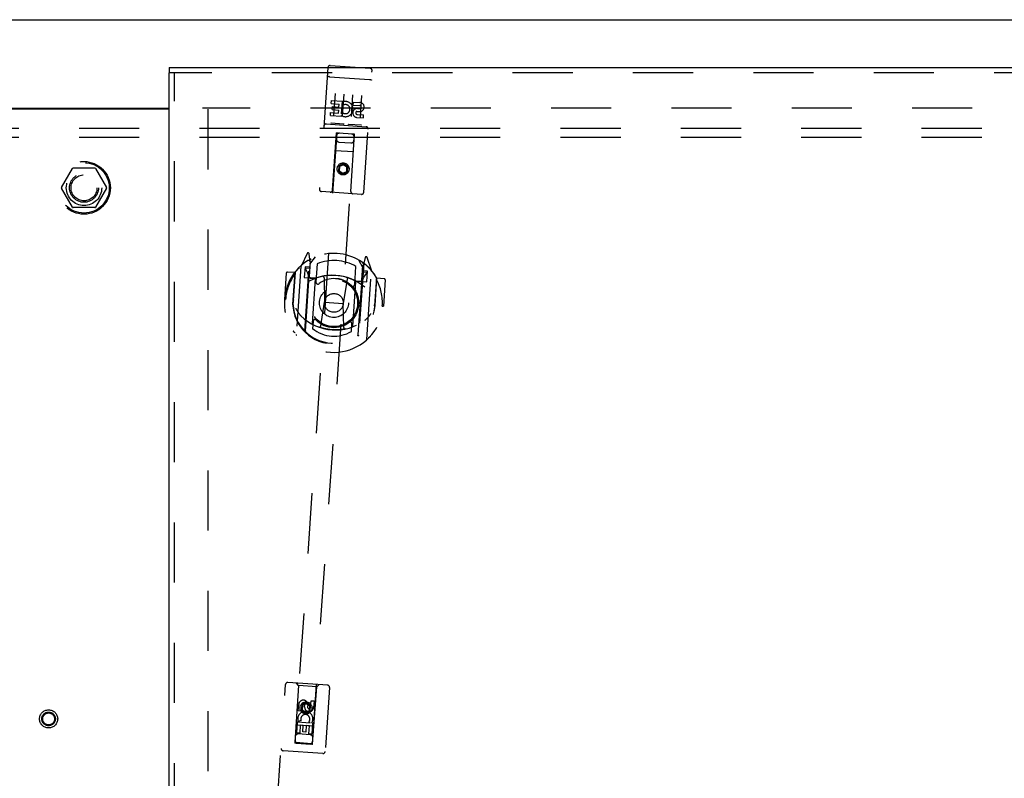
# Model space of a CAD drawing. Header units: inches. Extents: x 0 to 155, y 0 to 100.
# Tile 17 of 21: x 47 to 61, y 54 to 64. Entities that reach past the tile are written whole.
import ezdxf

# ---------------------------------------------------------------- set-up
doc = ezdxf.new("R2010")
doc.units = ezdxf.units.IN
doc.header["$LTSCALE"] = 8.5
doc.header["$MEASUREMENT"] = 0
doc.linetypes.add('HIDDEN', pattern=[0.2, 0.1, -0.1])
doc.layers.get('0').update_dxf_attribs({"linetype": 'CONTINUOUS'})
for name, color, linetype in [('DEFAULT_2', 8, 'HIDDEN'), ('DOOR_ASSEMBLY_RIGHT', 7, 'CONTINUOUS'), ('SUBPANEL', 7, 'CONTINUOUS')]:
    doc.layers.add(name, color=color, linetype=linetype)

msp = doc.modelspace()

# ---------------------------------------------------------------- linework, layer by layer
at = {"color": 3, "linetype": 'Continuous'}
for p, q in [((24.308, 64.238), (72.182, 64.238)), ((47.039, 62.988), (49.45, 62.988)), ((49.45, 62.973), (47.039, 62.973))]:
    msp.add_line(p, q, dxfattribs=at)
at = {"layer": 'DEFAULT_2', "color": 8, "linetype": 'HIDDEN'}
for p, q in [((70.993, 62.988), (49.92, 62.988)), ((49.995, 62.973), (49.995, 41.503)), ((47.927, 61.868), (48.082, 62.135)), ((48.399, 62.14), (48.09, 62.14)), ((48.408, 62.135), (48.562, 61.868)), ((48.082, 61.59), (47.927, 61.858)), ((48.562, 61.858), (48.408, 61.59)), ((48.399, 61.585), (48.09, 61.585))]:
    msp.add_line(p, q, dxfattribs=at)
for centre, radius in [((48.245, 61.863), 0.372), ((48.245, 61.863), 0.356), ((48.245, 61.863), 0.204), ((48.245, 61.863), 0.183), ((47.745, 54.363), 0.128), ((47.745, 54.363), 0.0965), ((47.745, 54.363), 0.094), ((47.745, 54.363), 0.084)]:
    msp.add_circle(centre, radius, dxfattribs=at)
for centre, start, end in [((48.09, 62.13), 90.0113, 149.988), ((48.399, 62.13), 30.0108, 89.9876), ((47.936, 61.863), 150.0117, 209.9873), ((48.554, 61.863), 330.0117, 29.9873), ((48.09, 61.595), 210.0108, 269.9876), ((48.399, 61.595), 270.0113, 329.988)]:
    msp.add_arc(centre, 0.01, start, end, dxfattribs=at)
at = {"layer": 'DOOR_ASSEMBLY_RIGHT', "color": 8, "linetype": 'HIDDEN'}
for p, q in [((51.723, 63.591), (52.287, 63.552)), ((72.15, 63.488), (49.45, 63.488)), ((49.525, 40.988), (49.525, 63.488)), ((51.691, 63.563), (51.572, 61.842)), ((51.699, 63.434), (51.698, 63.434)), ((51.7, 63.434), (51.699, 63.434)), ((51.7, 63.434), (51.7, 63.434)), ((51.701, 63.434), (51.7, 63.434)), ((51.702, 63.434), (51.701, 63.434)), ((51.703, 63.434), (51.702, 63.434)), ((51.704, 63.434), (51.703, 63.434)), ((51.704, 63.434), (51.704, 63.434)), ((51.705, 63.434), (51.704, 63.434)), ((51.706, 63.434), (51.705, 63.434)), ((51.707, 63.434), (51.706, 63.434)), ((51.708, 63.434), (51.707, 63.434)), ((51.709, 63.434), (51.708, 63.434)), ((51.709, 63.434), (51.709, 63.434)), ((51.71, 63.434), (51.709, 63.434)), ((51.711, 63.433), (51.71, 63.434)), ((51.712, 63.433), (51.711, 63.433)), ((51.712, 63.433), (52.276, 63.395)), ((52.196, 61.799), (52.314, 63.52)), ((52.276, 63.395), (52.277, 63.395)), ((52.277, 63.395), (52.278, 63.394)), ((52.278, 63.394), (52.279, 63.394)), ((52.279, 63.394), (52.279, 63.394)), ((52.279, 63.394), (52.28, 63.394)), ((52.28, 63.394), (52.281, 63.394)), ((52.281, 63.394), (52.282, 63.394)), ((52.282, 63.394), (52.283, 63.394)), ((52.283, 63.394), (52.284, 63.394)), ((52.284, 63.394), (52.284, 63.394)), ((52.284, 63.394), (52.285, 63.394)), ((52.285, 63.394), (52.286, 63.393)), ((52.286, 63.393), (52.287, 63.393)), ((52.287, 63.393), (52.287, 63.393)), ((52.287, 63.393), (52.288, 63.393)), ((52.288, 63.393), (52.289, 63.393)), ((51.791, 63.194), (51.77, 62.889)), ((51.915, 63.186), (51.894, 62.88)), ((52.04, 63.177), (52.019, 62.872)), ((52.165, 63.169), (52.144, 62.863)), ((51.737, 63.054), (51.74, 63.096)), ((51.737, 63.054), (51.85, 63.046)), ((51.74, 63.096), (51.895, 63.085)), ((51.752, 62.968), (51.755, 63.01)), ((51.755, 63.01), (51.847, 63.004)), ((51.847, 63.004), (51.85, 63.046)), ((51.883, 62.908), (51.895, 63.085)), ((51.916, 63.036), (51.902, 63.076)), ((52.048, 63.032), (52.051, 63.075)), ((52.048, 63.032), (52.14, 63.026)), ((52.051, 63.075), (52.143, 63.068)), ((51.725, 62.883), (51.728, 62.926)), ((51.725, 62.883), (51.881, 62.873)), ((51.728, 62.926), (51.841, 62.918)), ((51.752, 62.968), (51.844, 62.961)), ((51.841, 62.918), (51.844, 62.961)), ((51.881, 62.873), (51.881, 62.885)), ((51.885, 62.883), (51.881, 62.885)), ((51.883, 62.908), (51.897, 62.926)), ((52.102, 62.943), (52.148, 62.94)), ((52.103, 62.9), (52.195, 62.893)), ((52.109, 62.984), (52.137, 62.982)), ((52.192, 62.851), (52.195, 62.893)), ((51.666, 62.765), (52.23, 62.726)), ((51.91, 62.764), (51.738, 62.776)), ((52.16, 62.747), (51.988, 62.759)), ((52.1, 62.857), (52.192, 62.851)), ((51.815, 62.637), (51.222, 54.021)), ((51.471, 54.003), (52.064, 62.62)), ((51.754, 61.83), (51.814, 62.638)), ((51.835, 62.636), (51.814, 62.638)), ((52.045, 62.622), (51.835, 62.636)), ((52.014, 61.812), (52.066, 62.62)), ((52.066, 62.62), (52.045, 62.622)), ((51.846, 62.51), (52.016, 62.498)), ((52.05, 62.371), (51.795, 62.388)), ((51.91, 62.202), (51.846, 62.17)), ((51.91, 62.19), (51.855, 62.164)), ((51.91, 62.202), (51.91, 62.19)), ((51.97, 62.161), (51.91, 62.202)), ((51.96, 62.156), (51.91, 62.19)), ((51.846, 62.17), (51.841, 62.098)), ((51.841, 62.098), (51.851, 62.103)), ((51.841, 62.098), (51.9, 62.058)), ((51.846, 62.17), (51.855, 62.164)), ((51.855, 62.164), (51.851, 62.103)), ((51.851, 62.103), (51.901, 62.069)), ((51.9, 62.058), (51.965, 62.089)), ((51.9, 62.058), (51.901, 62.069)), ((51.901, 62.069), (51.956, 62.096)), ((51.956, 62.096), (51.96, 62.156)), ((51.965, 62.089), (51.956, 62.096)), ((51.97, 62.161), (51.96, 62.156)), ((51.965, 62.089), (51.97, 62.161)), ((52.164, 61.771), (51.6, 61.81)), ((51.397, 60.937), (51.315, 60.767)), ((51.434, 60.851), (51.425, 60.932)), ((51.364, 59.837), (51.434, 60.851)), ((51.372, 59.841), (51.441, 60.842)), ((51.412, 60.836), (51.411, 60.836)), ((51.412, 60.836), (51.411, 60.836)), ((51.412, 60.836), (51.412, 60.836)), ((51.442, 60.817), (51.427, 60.61)), ((51.437, 60.783), (51.514, 60.887)), ((51.537, 60.788), (51.52, 60.536)), ((52.12, 59.79), (52.189, 60.79)), ((52.123, 60.845), (52.185, 60.732)), ((52.197, 60.798), (52.127, 59.784)), ((52.217, 60.878), (52.197, 60.798)), ((52.218, 60.78), (52.213, 60.784)), ((52.304, 60.699), (52.246, 60.879)), ((51.103, 60.66), (51.077, 60.288)), ((51.221, 60.667), (51.119, 60.674)), ((51.221, 60.667), (51.194, 60.28)), ((51.228, 60.669), (51.197, 60.213)), ((51.228, 60.651), (51.221, 60.667)), ((51.31, 60.756), (51.243, 59.791)), ((51.367, 60.748), (51.356, 60.598)), ((51.427, 60.744), (51.367, 60.748)), ((51.373, 60.72), (51.399, 60.672)), ((51.433, 60.723), (51.378, 60.727)), ((52.069, 60.499), (52.086, 60.751)), ((52.171, 60.559), (52.185, 60.766)), ((52.236, 60.668), (52.181, 60.672)), ((52.25, 60.687), (52.19, 60.691)), ((52.207, 60.616), (52.239, 60.66)), ((52.239, 60.537), (52.25, 60.687)), ((52.241, 59.723), (52.307, 60.688)), ((51.356, 60.598), (51.416, 60.594)), ((51.516, 60.586), (51.444, 60.591)), ((51.446, 60.589), (51.512, 60.584)), ((51.472, 59.947), (51.515, 60.576)), ((51.636, 60.594), (51.643, 60.249)), ((51.962, 60.572), (51.907, 60.23)), ((52.079, 60.538), (52.036, 59.908)), ((52.152, 60.542), (52.08, 60.547)), ((52.084, 60.545), (52.149, 60.541)), ((52.179, 60.542), (52.239, 60.537)), ((52.376, 60.59), (52.344, 60.134)), ((52.356, 60.2), (52.383, 60.587)), ((52.383, 60.587), (52.374, 60.572)), ((52.485, 60.58), (52.383, 60.587)), ((52.499, 60.564), (52.474, 60.191)), ((51.077, 60.288), (51.092, 60.287)), ((51.194, 60.28), (51.209, 60.279)), ((51.59, 59.912), (51.643, 60.249)), ((51.643, 60.249), (51.907, 60.23)), ((51.914, 59.89), (51.907, 60.23)), ((51.197, 60.213), (51.197, 60.21)), ((52.356, 60.2), (52.341, 60.201)), ((52.344, 60.134), (52.344, 60.131)), ((52.459, 60.193), (52.474, 60.191)), ((51.482, 59.977), (51.474, 59.874)), ((52.023, 59.836), (52.03, 59.939)), ((50.963, 52.996), (51.091, 54.849)), ((51.687, 54.838), (51.123, 54.877)), ((51.273, 54.836), (51.221, 54.028)), ((51.273, 54.836), (51.245, 54.868)), ((51.532, 54.818), (51.273, 54.836)), ((51.473, 54.011), (51.532, 54.818)), ((51.532, 54.818), (51.564, 54.846)), ((51.714, 54.806), (51.587, 52.953)), ((51.272, 54.476), (51.278, 54.568)), ((51.32, 54.565), (51.314, 54.473)), ((51.322, 54.558), (51.317, 54.486)), ((51.386, 54.59), (51.322, 54.558)), ((51.322, 54.558), (51.331, 54.552)), ((51.331, 54.552), (51.327, 54.491)), ((51.386, 54.578), (51.331, 54.552)), ((51.362, 54.534), (51.364, 54.562)), ((51.386, 54.59), (51.386, 54.578)), ((51.446, 54.549), (51.386, 54.59)), ((51.436, 54.544), (51.386, 54.578)), ((51.406, 54.573), (51.403, 54.527)), ((51.432, 54.484), (51.436, 54.544)), ((51.446, 54.549), (51.436, 54.544)), ((51.441, 54.477), (51.446, 54.549)), ((51.446, 54.528), (51.453, 54.62)), ((51.453, 54.62), (51.495, 54.617)), ((51.495, 54.617), (51.489, 54.525)), ((51.314, 54.473), (51.272, 54.476)), ((51.317, 54.486), (51.327, 54.491)), ((51.317, 54.486), (51.376, 54.446)), ((51.327, 54.491), (51.377, 54.457)), ((51.376, 54.446), (51.441, 54.477)), ((51.376, 54.446), (51.377, 54.457)), ((51.377, 54.457), (51.432, 54.484)), ((51.441, 54.477), (51.432, 54.484)), ((51.492, 54.26), (51.237, 54.277)), ((51.25, 54.164), (51.261, 54.32)), ((51.261, 54.32), (51.438, 54.308)), ((51.311, 54.341), (51.27, 54.327)), ((51.3, 54.274), (51.293, 54.161)), ((51.343, 54.272), (51.3, 54.274)), ((51.336, 54.18), (51.343, 54.272)), ((51.385, 54.269), (51.379, 54.177)), ((51.428, 54.266), (51.385, 54.269)), ((51.438, 54.308), (51.42, 54.322)), ((51.421, 54.152), (51.428, 54.266)), ((51.463, 54.309), (51.461, 54.306)), ((51.461, 54.306), (51.474, 54.305)), ((51.474, 54.305), (51.463, 54.149)), ((51.293, 54.161), (51.25, 54.164)), ((51.44, 54.138), (51.271, 54.15)), ((51.379, 54.177), (51.336, 54.18)), ((51.463, 54.149), (51.421, 54.152)), ((51.221, 54.028), (51.473, 54.011)), ((51.226, 54.033), (51.228, 54.033)), ((51.228, 54.033), (51.23, 54.033)), ((51.23, 54.02), (51.228, 54.02)), ((51.23, 54.033), (51.233, 54.033)), ((51.233, 54.033), (51.236, 54.033)), ((51.238, 54.019), (51.234, 54.019)), ((51.236, 54.033), (51.24, 54.033)), ((51.242, 54.019), (51.238, 54.019)), ((51.24, 54.033), (51.452, 54.018)), ((51.242, 54.019), (51.451, 54.004)), ((51.454, 54.004), (51.451, 54.004)), ((51.452, 54.018), (51.456, 54.018)), ((51.458, 54.004), (51.454, 54.004)), ((51.461, 54.004), (51.458, 54.004)), ((51.461, 54.017), (51.464, 54.017)), ((51.464, 54.004), (51.461, 54.004)), ((51.464, 54.017), (51.466, 54.017)), ((51.466, 54.003), (51.464, 54.004)), ((51.468, 54.003), (51.466, 54.003)), ((51.62, 53.875), (51.057, 53.914))]:
    msp.add_line(p, q, dxfattribs=at)
at = {"layer": 'DOOR_ASSEMBLY_RIGHT', "color": 7, "linetype": 'Continuous'}
msp.add_line((49.45, 63.563), (49.45, 63.488), dxfattribs=at)
at = {"layer": 'DOOR_ASSEMBLY_RIGHT', "color": 3, "linetype": 'Continuous'}
for p, q in [((49.45, 63.563), (72.15, 63.563)), ((49.45, 40.988), (49.45, 63.488))]:
    msp.add_line(p, q, dxfattribs=at)
at = {"layer": 'DOOR_ASSEMBLY_RIGHT', "color": 8, "linetype": 'HIDDEN'}
for points in [[(51.698, 63.434), (51.698, 63.434), (51.697, 63.434), (51.697, 63.433), (51.697, 63.433), (51.696, 63.433), (51.696, 63.433), (51.696, 63.433), (51.695, 63.433), (51.695, 63.433), (51.695, 63.433), (51.694, 63.433), (51.694, 63.433), (51.694, 63.433), (51.693, 63.433), (51.693, 63.433), (51.693, 63.433), (51.692, 63.433), (51.692, 63.433), (51.692, 63.433), (51.691, 63.433), (51.691, 63.433), (51.691, 63.433), (51.69, 63.433), (51.69, 63.433), (51.69, 63.433), (51.689, 63.432), (51.689, 63.432), (51.689, 63.432), (51.689, 63.432), (51.688, 63.432), (51.688, 63.432), (51.688, 63.432), (51.688, 63.432), (51.687, 63.432), (51.687, 63.432), (51.687, 63.432), (51.687, 63.432), (51.686, 63.432), (51.686, 63.432), (51.686, 63.432), (51.686, 63.431), (51.686, 63.431), (51.685, 63.431), (51.685, 63.431), (51.685, 63.431), (51.685, 63.431), (51.685, 63.431), (51.684, 63.431), (51.684, 63.431), (51.684, 63.431), (51.684, 63.431), (51.684, 63.431), (51.684, 63.431), (51.683, 63.43), (51.683, 63.43), (51.683, 63.43), (51.683, 63.43), (51.683, 63.43), (51.683, 63.43), (51.683, 63.43), (51.683, 63.43), (51.682, 63.43), (51.682, 63.43), (51.682, 63.429), (51.682, 63.429), (51.682, 63.429), (51.682, 63.429), (51.682, 63.429), (51.682, 63.429), (51.682, 63.429), (51.682, 63.429), (51.682, 63.429), (51.682, 63.429), (51.682, 63.429), (51.682, 63.428), (51.682, 63.428), (51.682, 63.428), (51.682, 63.428)], [(52.289, 63.393), (52.29, 63.393), (52.29, 63.393), (52.29, 63.393), (52.291, 63.393), (52.291, 63.392), (52.291, 63.392), (52.292, 63.392), (52.292, 63.392), (52.293, 63.392), (52.293, 63.392), (52.293, 63.392), (52.294, 63.392), (52.294, 63.392), (52.294, 63.392), (52.295, 63.392), (52.295, 63.392), (52.295, 63.391), (52.295, 63.391), (52.296, 63.391), (52.296, 63.391), (52.296, 63.391), (52.297, 63.391), (52.297, 63.391), (52.297, 63.391), (52.298, 63.391), (52.298, 63.391), (52.298, 63.391), (52.298, 63.39), (52.299, 63.39), (52.299, 63.39), (52.299, 63.39), (52.299, 63.39), (52.3, 63.39), (52.3, 63.39), (52.3, 63.39), (52.3, 63.39), (52.301, 63.39), (52.301, 63.389), (52.301, 63.389), (52.301, 63.389), (52.301, 63.389), (52.302, 63.389), (52.302, 63.389), (52.302, 63.389), (52.302, 63.389), (52.302, 63.389), (52.302, 63.388), (52.303, 63.388), (52.303, 63.388), (52.303, 63.388), (52.303, 63.388), (52.303, 63.388), (52.303, 63.388), (52.304, 63.388), (52.304, 63.388), (52.304, 63.388), (52.304, 63.387), (52.304, 63.387), (52.304, 63.387), (52.304, 63.387), (52.304, 63.387), (52.304, 63.387), (52.305, 63.387), (52.305, 63.387), (52.305, 63.387), (52.305, 63.386), (52.305, 63.386), (52.305, 63.386), (52.305, 63.386), (52.305, 63.386), (52.305, 63.386), (52.305, 63.386), (52.305, 63.386), (52.305, 63.386), (52.305, 63.385), (52.305, 63.385), (52.305, 63.385), (52.305, 63.385)], [(51.738, 62.776), (51.738, 62.776), (51.738, 62.776), (51.738, 62.776), (51.738, 62.776), (51.737, 62.776), (51.737, 62.776), (51.737, 62.776), (51.737, 62.776), (51.737, 62.776), (51.737, 62.776), (51.736, 62.776), (51.736, 62.776), (51.736, 62.776), (51.736, 62.776), (51.736, 62.776), (51.736, 62.776), (51.735, 62.776), (51.735, 62.777), (51.735, 62.777), (51.735, 62.777), (51.735, 62.777), (51.735, 62.777), (51.734, 62.777), (51.734, 62.777), (51.734, 62.777), (51.734, 62.777), (51.734, 62.777), (51.734, 62.777), (51.734, 62.777), (51.734, 62.777), (51.733, 62.777), (51.733, 62.777), (51.733, 62.777), (51.733, 62.777), (51.733, 62.777), (51.733, 62.777), (51.733, 62.777), (51.733, 62.777), (51.733, 62.777), (51.733, 62.777), (51.732, 62.777), (51.732, 62.778), (51.732, 62.778), (51.732, 62.778), (51.732, 62.778), (51.732, 62.778)], [(51.917, 62.765), (51.916, 62.765), (51.916, 62.765), (51.916, 62.765), (51.916, 62.765), (51.916, 62.765), (51.916, 62.765), (51.916, 62.765), (51.916, 62.765), (51.916, 62.765), (51.916, 62.765), (51.915, 62.765), (51.915, 62.765), (51.915, 62.765), (51.915, 62.765), (51.915, 62.765), (51.915, 62.764), (51.915, 62.764), (51.915, 62.764), (51.915, 62.764), (51.914, 62.764), (51.914, 62.764), (51.914, 62.764), (51.914, 62.764), (51.914, 62.764), (51.914, 62.764), (51.914, 62.764), (51.913, 62.764), (51.913, 62.764), (51.913, 62.764), (51.913, 62.764), (51.913, 62.764), (51.913, 62.764), (51.912, 62.764), (51.912, 62.764), (51.912, 62.764), (51.912, 62.764), (51.912, 62.764), (51.912, 62.764), (51.911, 62.764), (51.911, 62.764), (51.911, 62.764), (51.911, 62.764), (51.911, 62.764), (51.91, 62.764), (51.91, 62.764)], [(51.988, 62.759), (51.988, 62.759), (51.987, 62.759), (51.987, 62.759), (51.987, 62.759), (51.987, 62.759), (51.987, 62.759), (51.986, 62.759), (51.986, 62.759), (51.986, 62.759), (51.986, 62.759), (51.986, 62.759), (51.986, 62.759), (51.985, 62.759), (51.985, 62.759), (51.985, 62.759), (51.985, 62.759), (51.985, 62.759), (51.985, 62.759), (51.984, 62.759), (51.984, 62.759), (51.984, 62.759), (51.984, 62.759), (51.984, 62.76), (51.984, 62.76), (51.984, 62.76), (51.983, 62.76), (51.983, 62.76), (51.983, 62.76), (51.983, 62.76), (51.983, 62.76), (51.983, 62.76), (51.983, 62.76), (51.983, 62.76), (51.983, 62.76), (51.982, 62.76), (51.982, 62.76), (51.982, 62.76), (51.982, 62.76), (51.982, 62.76), (51.982, 62.76), (51.982, 62.76), (51.982, 62.76), (51.982, 62.76), (51.982, 62.76), (51.981, 62.761), (51.981, 62.761)], [(52.166, 62.748), (52.166, 62.748), (52.166, 62.748), (52.166, 62.748), (52.166, 62.748), (52.166, 62.748), (52.165, 62.748), (52.165, 62.748), (52.165, 62.748), (52.165, 62.748), (52.165, 62.747), (52.165, 62.747), (52.165, 62.747), (52.165, 62.747), (52.165, 62.747), (52.164, 62.747), (52.164, 62.747), (52.164, 62.747), (52.164, 62.747), (52.164, 62.747), (52.164, 62.747), (52.164, 62.747), (52.164, 62.747), (52.163, 62.747), (52.163, 62.747), (52.163, 62.747), (52.163, 62.747), (52.163, 62.747), (52.163, 62.747), (52.162, 62.747), (52.162, 62.747), (52.162, 62.747), (52.162, 62.747), (52.162, 62.747), (52.162, 62.747), (52.161, 62.747), (52.161, 62.747), (52.161, 62.747), (52.161, 62.747), (52.161, 62.747), (52.161, 62.747), (52.16, 62.747), (52.16, 62.747), (52.16, 62.747), (52.16, 62.747), (52.16, 62.747)], [(51.261, 60.715), (51.262, 60.716), (51.263, 60.716), (51.264, 60.717), (51.264, 60.718), (51.265, 60.719), (51.266, 60.719), (51.267, 60.72), (51.267, 60.721), (51.268, 60.722), (51.269, 60.722), (51.27, 60.723), (51.271, 60.724), (51.272, 60.724), (51.272, 60.725), (51.273, 60.725), (51.274, 60.726), (51.275, 60.727), (51.276, 60.727), (51.277, 60.728), (51.278, 60.728), (51.279, 60.729), (51.279, 60.729), (51.28, 60.73), (51.281, 60.73), (51.282, 60.731), (51.283, 60.731), (51.284, 60.732), (51.285, 60.732), (51.286, 60.733), (51.287, 60.733), (51.288, 60.734), (51.289, 60.734), (51.29, 60.734), (51.291, 60.735)], [(52.323, 60.664), (52.324, 60.663), (52.325, 60.663), (52.326, 60.662), (52.327, 60.662), (52.328, 60.661), (52.329, 60.66), (52.329, 60.66), (52.33, 60.659), (52.331, 60.659), (52.332, 60.658), (52.333, 60.658), (52.334, 60.657), (52.334, 60.656), (52.335, 60.656), (52.336, 60.655), (52.337, 60.654), (52.338, 60.654), (52.338, 60.653), (52.339, 60.652), (52.34, 60.651), (52.341, 60.651), (52.341, 60.65), (52.342, 60.649), (52.343, 60.648), (52.344, 60.647), (52.344, 60.647), (52.345, 60.646), (52.346, 60.645), (52.346, 60.644), (52.347, 60.643), (52.348, 60.643), (52.348, 60.642), (52.349, 60.641), (52.35, 60.64)], [(51.236, 60.163), (51.239, 60.158), (51.242, 60.152), (51.244, 60.147), (51.247, 60.142), (51.249, 60.138), (51.252, 60.133), (51.254, 60.129), (51.257, 60.125), (51.259, 60.121), (51.261, 60.117), (51.263, 60.114), (51.265, 60.11), (51.268, 60.107), (51.27, 60.104), (51.272, 60.101), (51.274, 60.098), (51.276, 60.095), (51.278, 60.092), (51.279, 60.089), (51.281, 60.087), (51.283, 60.084), (51.285, 60.082), (51.287, 60.079), (51.289, 60.077), (51.29, 60.075), (51.292, 60.073), (51.294, 60.071), (51.295, 60.069), (51.297, 60.067), (51.298, 60.066), (51.3, 60.064), (51.301, 60.062), (51.303, 60.061), (51.304, 60.059), (51.306, 60.058), (51.307, 60.056)], [(52.214, 59.994), (52.215, 59.995), (52.217, 59.996), (52.219, 59.998), (52.22, 59.999), (52.222, 60), (52.224, 60.002), (52.226, 60.003), (52.227, 60.005), (52.229, 60.007), (52.231, 60.008), (52.233, 60.01), (52.235, 60.012), (52.237, 60.014), (52.239, 60.016), (52.241, 60.018), (52.244, 60.02), (52.246, 60.023), (52.248, 60.025), (52.25, 60.028), (52.253, 60.03), (52.255, 60.033), (52.258, 60.036), (52.26, 60.039), (52.263, 60.042), (52.265, 60.045), (52.268, 60.048), (52.271, 60.052), (52.273, 60.055), (52.276, 60.059), (52.279, 60.063), (52.282, 60.067), (52.285, 60.071), (52.289, 60.075), (52.292, 60.08), (52.295, 60.085), (52.299, 60.09)], [(51.227, 59.816), (51.226, 59.816), (51.225, 59.817), (51.225, 59.817), (51.224, 59.818), (51.223, 59.818), (51.222, 59.819), (51.221, 59.819), (51.22, 59.82), (51.219, 59.82), (51.219, 59.821), (51.218, 59.822), (51.217, 59.822), (51.216, 59.823), (51.215, 59.824), (51.215, 59.824), (51.214, 59.825), (51.213, 59.826), (51.212, 59.826), (51.211, 59.827), (51.211, 59.828), (51.21, 59.829), (51.209, 59.829), (51.208, 59.83), (51.208, 59.831), (51.207, 59.832), (51.206, 59.832), (51.206, 59.833), (51.205, 59.834), (51.204, 59.835), (51.204, 59.836), (51.203, 59.837), (51.202, 59.837), (51.202, 59.838), (51.201, 59.839)], [(51.938, 59.871), (51.933, 59.87), (51.927, 59.869), (51.922, 59.868), (51.916, 59.867), (51.911, 59.866), (51.905, 59.865), (51.9, 59.864), (51.894, 59.863), (51.889, 59.862), (51.883, 59.862), (51.878, 59.861), (51.872, 59.86), (51.866, 59.86), (51.861, 59.859), (51.855, 59.859), (51.85, 59.858), (51.844, 59.858), (51.839, 59.858), (51.833, 59.857), (51.827, 59.857), (51.822, 59.857), (51.816, 59.857), (51.811, 59.856), (51.805, 59.856), (51.799, 59.856), (51.794, 59.856), (51.788, 59.856), (51.783, 59.856), (51.777, 59.857), (51.771, 59.857), (51.766, 59.857), (51.76, 59.857), (51.755, 59.858), (51.749, 59.858), (51.743, 59.858), (51.738, 59.859), (51.732, 59.859), (51.727, 59.86), (51.721, 59.86), (51.716, 59.861), (51.71, 59.862), (51.704, 59.862), (51.699, 59.863), (51.693, 59.864), (51.688, 59.865), (51.682, 59.866), (51.677, 59.867), (51.671, 59.868), (51.666, 59.869), (51.66, 59.87), (51.655, 59.871), (51.649, 59.872), (51.644, 59.873), (51.638, 59.875), (51.633, 59.876), (51.628, 59.877), (51.622, 59.879), (51.617, 59.88), (51.611, 59.881), (51.606, 59.883), (51.601, 59.884), (51.595, 59.886), (51.59, 59.888), (51.585, 59.889), (51.579, 59.891), (51.574, 59.893), (51.569, 59.895), (51.563, 59.897)], [(52.289, 59.764), (52.289, 59.764), (52.288, 59.763), (52.287, 59.762), (52.286, 59.761), (52.285, 59.76), (52.285, 59.76), (52.284, 59.759), (52.283, 59.758), (52.282, 59.758), (52.281, 59.757), (52.281, 59.756), (52.28, 59.756), (52.279, 59.755), (52.278, 59.754), (52.277, 59.754), (52.276, 59.753), (52.276, 59.752), (52.275, 59.752), (52.274, 59.751), (52.273, 59.751), (52.272, 59.75), (52.271, 59.75), (52.27, 59.749), (52.269, 59.749), (52.268, 59.748), (52.268, 59.748), (52.267, 59.747), (52.266, 59.747), (52.265, 59.746), (52.264, 59.746), (52.263, 59.746), (52.262, 59.745), (52.261, 59.745), (52.26, 59.744)], [(51.228, 54.02), (51.226, 54.02), (51.225, 54.02), (51.225, 54.02), (51.224, 54.02), (51.223, 54.02), (51.223, 54.02), (51.223, 54.02), (51.222, 54.02), (51.222, 54.021), (51.222, 54.021), (51.222, 54.021)], [(51.223, 54.033), (51.223, 54.033), (51.223, 54.033), (51.223, 54.033), (51.223, 54.033), (51.224, 54.033), (51.224, 54.033), (51.225, 54.033), (51.225, 54.033), (51.226, 54.033)], [(51.234, 54.019), (51.231, 54.02), (51.23, 54.02)], [(51.456, 54.018), (51.46, 54.017), (51.461, 54.017)], [(51.466, 54.017), (51.468, 54.017), (51.469, 54.017), (51.47, 54.017), (51.47, 54.016), (51.471, 54.016), (51.471, 54.016), (51.472, 54.016), (51.472, 54.016), (51.472, 54.016), (51.472, 54.016), (51.472, 54.016)], [(51.471, 54.003), (51.471, 54.003), (51.471, 54.003), (51.471, 54.003), (51.471, 54.003), (51.47, 54.003), (51.47, 54.003), (51.469, 54.003), (51.469, 54.003), (51.468, 54.003)]]:
    msp.add_lwpolyline(points, dxfattribs=at)
for centre, radius in [((51.905, 62.13), 0.085), ((51.905, 62.13), 0.0845), ((51.775, 60.238), 0.35), ((51.775, 60.238), 0.335), ((51.775, 60.238), 0.205), ((51.775, 60.238), 0.133), ((51.381, 54.518), 0.085), ((51.381, 54.518), 0.0845)]:
    msp.add_circle(centre, radius, dxfattribs=at)
for centre, radius, start, end in [((51.721, 63.561), 0.03, 86.0621, 176.0621), ((52.284, 63.522), 0.03, 356.0621, 86.0621), ((51.938, 62.975), 0.107, 240.3257, 109.4649), ((51.938, 62.975), 0.0639, 230.9516, 109.4647), ((52.139, 63.004), 0.0219, 265.9633, 86.0621), ((52.139, 63.004), 0.0644, 278.3616, 86.1396), ((52.105, 62.921), 0.0635, 86.0621, 266.0621), ((52.105, 62.922), 0.0219, 96.3691, 266.0621), ((51.664, 62.735), 0.03, 86.0621, 176.0621), ((51.852, 62.595), 0.04, 86.0621, 176.0621), ((52.022, 62.583), 0.04, 356.0621, 86.0621), ((52.228, 62.696), 0.03, 356.0621, 86.0621), ((51.849, 62.55), 0.04, 176.0621, 266.0621), ((52.019, 62.538), 0.04, 266.0621, 356.0621), ((51.602, 61.84), 0.03, 176.0621, 266.0621), ((51.725, 61.832), 0.03, 266.0621, 356.0621), ((52.044, 61.81), 0.03, 176.0621, 266.0621), ((52.166, 61.801), 0.03, 266.0621, 356.0621), ((51.775, 60.238), 0.7, 31.3583, 140.766), ((51.41, 60.931), 0.015, 6.0621, 154.258), ((51.775, 60.24), 0.7, 121.5747, 50.5495), ((51.419, 60.819), 0.02, 356.0621, 121.5747), ((51.422, 60.818), 0.02, 356.0621, 121.3164), ((51.461, 60.841), 0.02, 117.5309, 176.0613), ((51.775, 60.238), 0.6, 58.7825, 113.3417), ((52.169, 60.792), 0.02, 356.0621, 54.5917), ((52.205, 60.765), 0.02, 50.8079, 176.0621), ((52.207, 60.765), 0.02, 50.5495, 176.0621), ((52.231, 60.874), 0.015, 17.8663, 166.0621), ((51.775, 60.24), 0.685, 143.0506, 176.0621), ((51.118, 60.659), 0.015, 86.0621, 176.0621), ((51.248, 60.668), 0.02, 140.766, 176.0621), ((51.325, 60.755), 0.015, 131.1369, 176.0621), ((51.377, 60.722), 0.005, 86.0621, 208.7414), ((51.234, 60.581), 0.188, 356.0621, 28.7414), ((52.235, 60.663), 0.005, 323.3829, 86.0621), ((52.292, 60.689), 0.015, 356.0621, 40.9873), ((51.754, 59.928), 0.7, 49.294, 122.8302), ((51.445, 60.611), 0.02, 176.0621, 266.0621), ((51.447, 60.609), 0.02, 176.0621, 266.0621), ((51.513, 60.604), 0.02, 266.0621, 289.5261), ((51.53, 60.575), 0.015, 109.0484, 176.0621), ((51.754, 59.926), 0.7, 62.5982, 109.5261), ((51.55, 60.534), 0.03, 176.0621, 307.1882), ((51.775, 60.238), 0.343, 44.936, 127.1882), ((51.616, 60.594), 0.02, 1.1417, 101.6752), ((51.981, 60.569), 0.02, 70.449, 170.9825), ((52.064, 60.539), 0.015, 356.0621, 63.0758), ((52.085, 60.565), 0.02, 242.5982, 266.0621), ((52.151, 60.56), 0.02, 266.0621, 356.0621), ((52.153, 60.562), 0.02, 266.0621, 356.0621), ((52.358, 60.504), 0.188, 143.3829, 176.0621), ((52.356, 60.591), 0.02, 356.0621, 31.3583), ((51.775, 60.24), 0.685, 356.0621, 29.0736), ((52.484, 60.565), 0.015, 356.0621, 86.0621), ((52.039, 60.501), 0.03, 224.936, 356.0621), ((51.775, 60.242), 0.583, 176.3086, 355.8157), ((51.217, 60.211), 0.02, 176.0621, 183.7243), ((51.776, 60.248), 0.58, 183.7243, 348.3999), ((52.324, 60.135), 0.02, 348.3999, 356.0621), ((51.797, 60.556), 0.7, 225.5911, 306.5331), ((51.511, 59.974), 0.03, 44.936, 176.0621), ((51.775, 60.238), 0.343, 224.936, 307.1882), ((52, 59.941), 0.03, 356.0621, 127.1882), ((51.379, 59.836), 0.015, 176.0621, 225.7034), ((51.392, 59.84), 0.02, 176.0621, 226.7216), ((51.487, 59.946), 0.015, 176.0621, 243.0758), ((51.776, 60.248), 0.48, 231.1083, 301.016), ((51.57, 59.915), 0.02, 250.487, 350.9825), ((51.934, 59.89), 0.02, 181.1417, 281.6373), ((52.021, 59.909), 0.015, 289.0484, 356.0621), ((51.258, 59.79), 0.015, 176.0621, 220.9873), ((52.1, 59.791), 0.02, 305.4, 356.0605), ((52.112, 59.785), 0.015, 306.4208, 356.0621), ((52.226, 59.724), 0.015, 311.1369, 356.0621), ((51.121, 54.847), 0.03, 86.0621, 176.0621), ((51.685, 54.808), 0.03, 356.0621, 86.0621), ((51.342, 54.564), 0.0644, 8.3616, 176.1396), ((51.342, 54.564), 0.0219, 355.9633, 176.0621), ((51.425, 54.529), 0.0635, 176.0621, 356.0621), ((51.425, 54.529), 0.0219, 186.3691, 356.0621), ((51.371, 54.362), 0.107, 330.3257, 199.4649), ((51.371, 54.362), 0.0639, 320.9516, 199.4647), ((51.268, 54.11), 0.04, 86.0621, 176.0621), ((51.438, 54.098), 0.04, 356.0621, 86.0621), ((51.265, 54.065), 0.04, 176.0621, 266.0621), ((51.435, 54.053), 0.04, 266.0621, 356.0621), ((51.059, 53.944), 0.03, 176.0621, 266.0621), ((51.622, 53.905), 0.03, 266.0621, 356.0621)]:
    msp.add_arc(centre, radius, start, end, dxfattribs=at)
at = {"layer": 'SUBPANEL', "color": 8, "linetype": 'HIDDEN'}
for p, q in [((27.776, 62.706), (68.713, 62.706)), ((27.776, 62.581), (68.713, 62.581))]:
    msp.add_line(p, q, dxfattribs=at)
msp.add_circle((48.245, 61.863), 0.25, dxfattribs=at)

doc.saveas('drawing.dxf')
